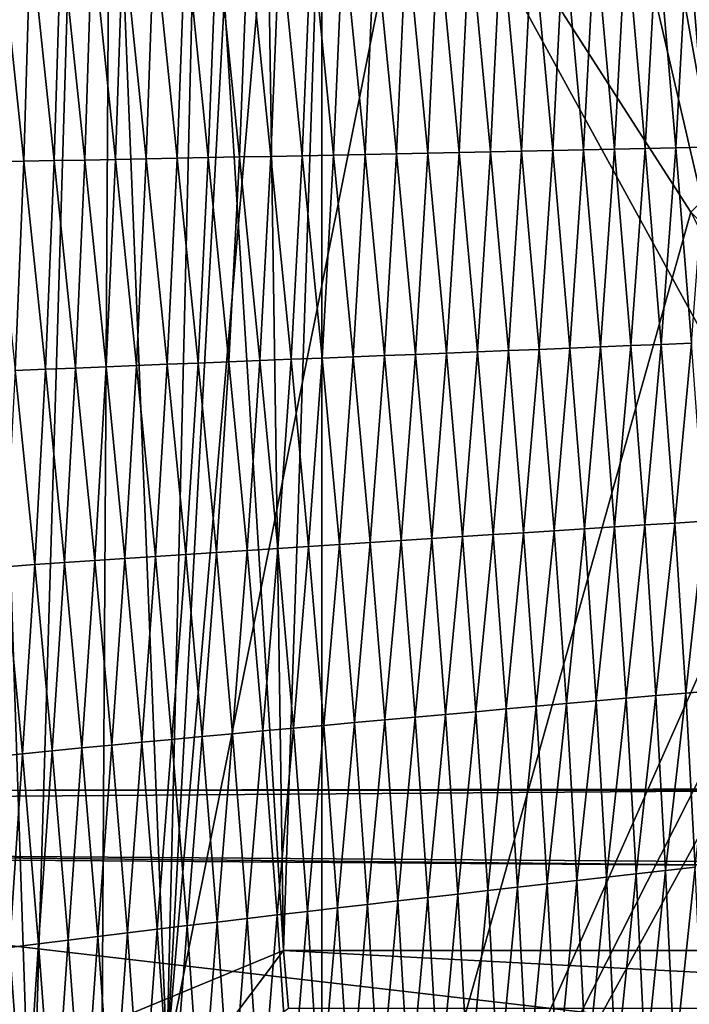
# Model space of a CAD drawing. Extents: x -54 to 446, y -6 to 1400.
# Tile 156 of 254: x -5 to -1, y 1346 to 1352. Entities that reach past the tile are written whole.
import ezdxf

# ---------------------------------------------------------------- set-up
doc = ezdxf.new("R2010")
doc.units = 0
doc.header["$LTSCALE"] = 52.148148
for name, color, linetype in [('1161', 7, 'CONTINUOUS'), ('1199', 7, 'CONTINUOUS'), ('1378', 7, 'CONTINUOUS'), ('1576', 7, 'CONTINUOUS'), ('47', 7, 'CONTINUOUS'), ('48', 7, 'CONTINUOUS'), ('49', 7, 'CONTINUOUS'), ('50', 7, 'CONTINUOUS'), ('51', 7, 'CONTINUOUS'), ('52', 7, 'CONTINUOUS'), ('892', 7, 'CONTINUOUS'), ('898', 7, 'CONTINUOUS'), ('947', 7, 'CONTINUOUS'), ('989', 7, 'CONTINUOUS'), ('999', 7, 'CONTINUOUS')]:
    doc.layers.add(name, color=color, linetype=linetype)

msp = doc.modelspace()

# ---------------------------------------------------------------- linework, layer by layer
at = {"layer": '1161', "color": 7, "linetype": 'CONTINUOUS'}
for points in [[(0, 1347.013, 13.9), (-9.8284, 1347.084, 9.8298), (0, 1345.9426, 13.9), (0, 1347.013, 13.9)], [(0, 1345.9426, 13.9), (-9.8284, 1347.084, 9.8298), (-9.8272, 1345.8716, 9.8304), (0, 1345.9426, 13.9)]]:
    msp.add_3dface(points, dxfattribs=at)
at = {"layer": '1199', "color": 7, "linetype": 'CONTINUOUS'}
for points in [[(-3.3836, 1346.5, -15.6381), (-0.0005, 1346.5, -16), (3.3517, 1346.1465, -15.4952), (-3.3836, 1346.5, -15.6381)], [(-3.3526, 1346.1464, -15.495), (-3.3836, 1346.5, -15.6381), (3.3517, 1346.1465, -15.4952), (-3.3526, 1346.1464, -15.495)]]:
    msp.add_3dface(points, dxfattribs=at)
at = {"layer": '1378', "color": 7, "linetype": 'CONTINUOUS'}
for points in [[(-4.0933, 1345.843, 13.9243), (-7.5549, 1345.8057, 11.7864), (-5.8127, 1388.7334, 17.4236), (-4.0933, 1345.843, 13.9243)], [(-3.1, 1387.5, 18.618), (-4.0933, 1345.843, 13.9243), (-5.8127, 1388.7334, 17.4236), (-3.1, 1387.5, 18.618)], [(-0.4004, 1364.2625, 16.6897), (-4.0933, 1345.843, 13.9243), (-0.5189, 1387.5, 19.1321), (-0.4004, 1364.2625, 16.6897)], [(-0.5189, 1387.5, 19.1321), (-4.0933, 1345.843, 13.9243), (-1.8312, 1387.5, 18.9461), (-0.5189, 1387.5, 19.1321)], [(-1.8312, 1387.5, 18.9461), (-4.0933, 1345.843, 13.9243), (-3.1, 1387.5, 18.618), (-1.8312, 1387.5, 18.9461)], [(-0.301, 1345.8575, 14.7553), (-4.0933, 1345.843, 13.9243), (-0.4004, 1364.2625, 16.6897), (-0.301, 1345.8575, 14.7553)]]:
    msp.add_3dface(points, dxfattribs=at)
at = {"layer": '1576', "color": 7, "linetype": 'CONTINUOUS'}
for points in [[(-1.6734, 1352.7057, 18.3188), (-1.8642, 1352.704, 18.2849), (-1.7421, 1351.3755, 18.1677), (-1.6734, 1352.7057, 18.3188)], [(-1.5535, 1351.3798, 18.1995), (-1.6734, 1352.7057, 18.3188), (-1.7421, 1351.3755, 18.1677), (-1.5535, 1351.3798, 18.1995)], [(-1.4834, 1352.7075, 18.3499), (-1.6734, 1352.7057, 18.3188), (-1.5535, 1351.3798, 18.1995), (-1.4834, 1352.7075, 18.3499)], [(-1.3657, 1351.384, 18.2287), (-1.4834, 1352.7075, 18.3499), (-1.5535, 1351.3798, 18.1995), (-1.3657, 1351.384, 18.2287)], [(-1.2943, 1352.7093, 18.3785), (-1.4834, 1352.7075, 18.3499), (-1.3657, 1351.384, 18.2287), (-1.2943, 1352.7093, 18.3785)], [(-1.1787, 1351.3883, 18.2555), (-1.2943, 1352.7093, 18.3785), (-1.3657, 1351.384, 18.2287), (-1.1787, 1351.3883, 18.2555)], [(-1.1061, 1352.7112, 18.4046), (-1.2943, 1352.7093, 18.3785), (-1.1787, 1351.3883, 18.2555), (-1.1061, 1352.7112, 18.4046)], [(-0.9924, 1351.3925, 18.2799), (-1.1061, 1352.7112, 18.4046), (-1.1787, 1351.3883, 18.2555), (-0.9924, 1351.3925, 18.2799)], [(-0.9188, 1352.713, 18.4284), (-1.1061, 1352.7112, 18.4046), (-0.9924, 1351.3925, 18.2799), (-0.9188, 1352.713, 18.4284)], [(-0.807, 1351.3967, 18.3021), (-0.9188, 1352.713, 18.4284), (-0.9924, 1351.3925, 18.2799), (-0.807, 1351.3967, 18.3021)], [(-0.7323, 1352.7149, 18.45), (-0.9188, 1352.713, 18.4284), (-0.807, 1351.3967, 18.3021), (-0.7323, 1352.7149, 18.45)], [(-4.9659, 1351.3105, 17.1819), (-5.1102, 1352.6883, 17.2512), (-5.1502, 1351.3065, 17.1012), (-4.9659, 1351.3105, 17.1819)], [(-4.9244, 1352.6891, 17.3323), (-5.1102, 1352.6883, 17.2512), (-4.9659, 1351.3105, 17.1819), (-4.9244, 1352.6891, 17.3323)], [(-4.7806, 1351.3144, 17.2606), (-4.9244, 1352.6891, 17.3323), (-4.9659, 1351.3105, 17.1819), (-4.7806, 1351.3144, 17.2606)], [(-4.7376, 1352.6899, 17.4113), (-4.9244, 1352.6891, 17.3323), (-4.7806, 1351.3144, 17.2606), (-4.7376, 1352.6899, 17.4113)], [(-4.5944, 1351.3182, 17.337), (-4.7376, 1352.6899, 17.4113), (-4.7806, 1351.3144, 17.2606), (-4.5944, 1351.3182, 17.337)], [(-4.5498, 1352.6906, 17.4882), (-4.7376, 1352.6899, 17.4113), (-4.5944, 1351.3182, 17.337), (-4.5498, 1352.6906, 17.4882)], [(-4.4073, 1351.322, 17.4112), (-4.5498, 1352.6906, 17.4882), (-4.5944, 1351.3182, 17.337), (-4.4073, 1351.322, 17.4112)], [(-4.3612, 1352.6912, 17.5628), (-4.5498, 1352.6906, 17.4882), (-4.4073, 1351.322, 17.4112), (-4.3612, 1352.6912, 17.5628)], [(-4.2194, 1351.3256, 17.4831), (-4.3612, 1352.6912, 17.5628), (-4.4073, 1351.322, 17.4112), (-4.2194, 1351.3256, 17.4831)], [(-4.1717, 1352.6919, 17.635), (-4.3612, 1352.6912, 17.5628), (-4.2194, 1351.3256, 17.4831), (-4.1717, 1352.6919, 17.635)], [(-4.0307, 1351.3293, 17.5524), (-4.1717, 1352.6919, 17.635), (-4.2194, 1351.3256, 17.4831), (-4.0307, 1351.3293, 17.5524)], [(-3.9813, 1352.6925, 17.7047), (-4.1717, 1352.6919, 17.635), (-4.0307, 1351.3293, 17.5524), (-3.9813, 1352.6925, 17.7047)], [(-3.8412, 1351.3329, 17.6191), (-3.9813, 1352.6925, 17.7047), (-4.0307, 1351.3293, 17.5524), (-3.8412, 1351.3329, 17.6191)], [(-3.7901, 1352.6932, 17.7717), (-3.9813, 1352.6925, 17.7047), (-3.8412, 1351.3329, 17.6191), (-3.7901, 1352.6932, 17.7717)], [(-3.6509, 1351.3366, 17.683), (-3.7901, 1352.6932, 17.7717), (-3.8412, 1351.3329, 17.6191), (-3.6509, 1351.3366, 17.683)], [(-3.5982, 1352.6939, 17.8358), (-3.7901, 1352.6932, 17.7717), (-3.6509, 1351.3366, 17.683), (-3.5982, 1352.6939, 17.8358)], [(-3.46, 1351.3403, 17.7442), (-3.5982, 1352.6939, 17.8358), (-3.6509, 1351.3366, 17.683), (-3.46, 1351.3403, 17.7442)], [(-3.4056, 1352.6947, 17.8971), (-3.5982, 1352.6939, 17.8358), (-3.46, 1351.3403, 17.7442), (-3.4056, 1352.6947, 17.8971)], [(-3.2688, 1351.344, 17.8028), (-3.4056, 1352.6947, 17.8971), (-3.46, 1351.3403, 17.7442), (-3.2688, 1351.344, 17.8028)], [(-3.2127, 1352.6956, 17.9557), (-3.4056, 1352.6947, 17.8971), (-3.2688, 1351.344, 17.8028), (-3.2127, 1352.6956, 17.9557)], [(-3.0774, 1351.3477, 17.8587), (-3.2127, 1352.6956, 17.9557), (-3.2688, 1351.344, 17.8028), (-3.0774, 1351.3477, 17.8587)], [(-3.0196, 1352.6965, 18.0117), (-3.2127, 1352.6956, 17.9557), (-3.0774, 1351.3477, 17.8587), (-3.0196, 1352.6965, 18.0117)], [(-2.8859, 1351.3515, 17.9121), (-3.0196, 1352.6965, 18.0117), (-3.0774, 1351.3477, 17.8587), (-2.8859, 1351.3515, 17.9121)], [(-2.8264, 1352.6975, 18.065), (-3.0196, 1352.6965, 18.0117), (-2.8859, 1351.3515, 17.9121), (-2.8264, 1352.6975, 18.065)], [(-2.6945, 1351.3553, 17.9627), (-2.8264, 1352.6975, 18.065), (-2.8859, 1351.3515, 17.9121), (-2.6945, 1351.3553, 17.9627)], [(-2.6334, 1352.6985, 18.1157), (-2.8264, 1352.6975, 18.065), (-2.6945, 1351.3553, 17.9627), (-2.6334, 1352.6985, 18.1157)], [(-2.5032, 1351.3591, 18.0104), (-2.6334, 1352.6985, 18.1157), (-2.6945, 1351.3553, 17.9627), (-2.5032, 1351.3591, 18.0104)], [(-2.4406, 1352.6996, 18.1632), (-2.6334, 1352.6985, 18.1157), (-2.5032, 1351.3591, 18.0104), (-2.4406, 1352.6996, 18.1632)], [(-2.3122, 1351.363, 18.0547), (-2.4406, 1352.6996, 18.1632), (-2.5032, 1351.3591, 18.0104), (-2.3122, 1351.363, 18.0547)], [(-2.248, 1352.7009, 18.2073), (-2.4406, 1352.6996, 18.1632), (-2.3122, 1351.363, 18.0547), (-2.248, 1352.7009, 18.2073)], [(-2.1216, 1351.3671, 18.0957), (-2.248, 1352.7009, 18.2073), (-2.3122, 1351.363, 18.0547), (-2.1216, 1351.3671, 18.0957)], [(-2.0558, 1352.7024, 18.2478), (-2.248, 1352.7009, 18.2073), (-2.1216, 1351.3671, 18.0957), (-2.0558, 1352.7024, 18.2478)], [(-1.9315, 1351.3713, 18.1332), (-2.0558, 1352.7024, 18.2478), (-2.1216, 1351.3671, 18.0957), (-1.9315, 1351.3713, 18.1332)], [(-1.8642, 1352.704, 18.2849), (-2.0558, 1352.7024, 18.2478), (-1.9315, 1351.3713, 18.1332), (-1.8642, 1352.704, 18.2849)], [(-1.7421, 1351.3755, 18.1677), (-1.8642, 1352.704, 18.2849), (-1.9315, 1351.3713, 18.1332), (-1.7421, 1351.3755, 18.1677)], [(-1.1787, 1351.3883, 18.2555), (-1.3657, 1351.384, 18.2287), (-1.265, 1350.1868, 18.1182), (-1.1787, 1351.3883, 18.2555)], [(-1.08, 1350.1944, 18.1434), (-1.1787, 1351.3883, 18.2555), (-1.265, 1350.1868, 18.1182), (-1.08, 1350.1944, 18.1434)], [(-0.9924, 1351.3925, 18.2799), (-1.1787, 1351.3883, 18.2555), (-1.08, 1350.1944, 18.1434), (-0.9924, 1351.3925, 18.2799)], [(-0.8956, 1350.2019, 18.1663), (-0.9924, 1351.3925, 18.2799), (-1.08, 1350.1944, 18.1434), (-0.8956, 1350.2019, 18.1663)], [(-0.807, 1351.3967, 18.3021), (-0.9924, 1351.3925, 18.2799), (-0.8956, 1350.2019, 18.1663), (-0.807, 1351.3967, 18.3021)], [(-4.2194, 1351.3256, 17.4831), (-4.4073, 1351.322, 17.4112), (-4.2785, 1350.0654, 17.3414), (-4.2194, 1351.3256, 17.4831)], [(-4.0916, 1350.073, 17.4104), (-4.2194, 1351.3256, 17.4831), (-4.2785, 1350.0654, 17.3414), (-4.0916, 1350.073, 17.4104)], [(-4.0307, 1351.3293, 17.5524), (-4.2194, 1351.3256, 17.4831), (-4.0916, 1350.073, 17.4104), (-4.0307, 1351.3293, 17.5524)], [(-3.9039, 1350.0806, 17.4769), (-4.0307, 1351.3293, 17.5524), (-4.0916, 1350.073, 17.4104), (-3.9039, 1350.0806, 17.4769)], [(-3.8412, 1351.3329, 17.6191), (-4.0307, 1351.3293, 17.5524), (-3.9039, 1350.0806, 17.4769), (-3.8412, 1351.3329, 17.6191)], [(-3.7154, 1350.0882, 17.5408), (-3.8412, 1351.3329, 17.6191), (-3.9039, 1350.0806, 17.4769), (-3.7154, 1350.0882, 17.5408)], [(-3.6509, 1351.3366, 17.683), (-3.8412, 1351.3329, 17.6191), (-3.7154, 1350.0882, 17.5408), (-3.6509, 1351.3366, 17.683)], [(-3.5264, 1350.0958, 17.6019), (-3.6509, 1351.3366, 17.683), (-3.7154, 1350.0882, 17.5408), (-3.5264, 1350.0958, 17.6019)], [(-3.46, 1351.3403, 17.7442), (-3.6509, 1351.3366, 17.683), (-3.5264, 1350.0958, 17.6019), (-3.46, 1351.3403, 17.7442)], [(-3.337, 1350.1033, 17.6605), (-3.46, 1351.3403, 17.7442), (-3.5264, 1350.0958, 17.6019), (-3.337, 1350.1033, 17.6605)], [(-3.2688, 1351.344, 17.8028), (-3.46, 1351.3403, 17.7442), (-3.337, 1350.1033, 17.6605), (-3.2688, 1351.344, 17.8028)], [(-3.1474, 1350.1108, 17.7165), (-3.2688, 1351.344, 17.8028), (-3.337, 1350.1033, 17.6605), (-3.1474, 1350.1108, 17.7165)], [(-3.0774, 1351.3477, 17.8587), (-3.2688, 1351.344, 17.8028), (-3.1474, 1350.1108, 17.7165), (-3.0774, 1351.3477, 17.8587)], [(-2.9577, 1350.1183, 17.7699), (-3.0774, 1351.3477, 17.8587), (-3.1474, 1350.1108, 17.7165), (-2.9577, 1350.1183, 17.7699)], [(-2.8859, 1351.3515, 17.9121), (-3.0774, 1351.3477, 17.8587), (-2.9577, 1350.1183, 17.7699), (-2.8859, 1351.3515, 17.9121)], [(-2.7681, 1350.1258, 17.8208), (-2.8859, 1351.3515, 17.9121), (-2.9577, 1350.1183, 17.7699), (-2.7681, 1350.1258, 17.8208)], [(-2.6945, 1351.3553, 17.9627), (-2.8859, 1351.3515, 17.9121), (-2.7681, 1350.1258, 17.8208), (-2.6945, 1351.3553, 17.9627)], [(-2.5786, 1350.1333, 17.8686), (-2.6945, 1351.3553, 17.9627), (-2.7681, 1350.1258, 17.8208), (-2.5786, 1350.1333, 17.8686)], [(-2.5032, 1351.3591, 18.0104), (-2.6945, 1351.3553, 17.9627), (-2.5786, 1350.1333, 17.8686), (-2.5032, 1351.3591, 18.0104)], [(-2.3893, 1350.1408, 17.9134), (-2.5032, 1351.3591, 18.0104), (-2.5786, 1350.1333, 17.8686), (-2.3893, 1350.1408, 17.9134)], [(-2.3122, 1351.363, 18.0547), (-2.5032, 1351.3591, 18.0104), (-2.3893, 1350.1408, 17.9134), (-2.3122, 1351.363, 18.0547)], [(-2.2003, 1350.1484, 17.9548), (-2.3122, 1351.363, 18.0547), (-2.3893, 1350.1408, 17.9134), (-2.2003, 1350.1484, 17.9548)], [(-2.1216, 1351.3671, 18.0957), (-2.3122, 1351.363, 18.0547), (-2.2003, 1350.1484, 17.9548), (-2.1216, 1351.3671, 18.0957)], [(-2.0119, 1350.1561, 17.993), (-2.1216, 1351.3671, 18.0957), (-2.2003, 1350.1484, 17.9548), (-2.0119, 1350.1561, 17.993)], [(-1.9315, 1351.3713, 18.1332), (-2.1216, 1351.3671, 18.0957), (-2.0119, 1350.1561, 17.993), (-1.9315, 1351.3713, 18.1332)], [(-1.8241, 1350.1638, 18.0282), (-1.9315, 1351.3713, 18.1332), (-2.0119, 1350.1561, 17.993), (-1.8241, 1350.1638, 18.0282)], [(-1.7421, 1351.3755, 18.1677), (-1.9315, 1351.3713, 18.1332), (-1.8241, 1350.1638, 18.0282), (-1.7421, 1351.3755, 18.1677)], [(-1.637, 1350.1715, 18.0607), (-1.7421, 1351.3755, 18.1677), (-1.8241, 1350.1638, 18.0282), (-1.637, 1350.1715, 18.0607)], [(-1.5535, 1351.3798, 18.1995), (-1.7421, 1351.3755, 18.1677), (-1.637, 1350.1715, 18.0607), (-1.5535, 1351.3798, 18.1995)], [(-1.4506, 1350.1792, 18.0906), (-1.5535, 1351.3798, 18.1995), (-1.637, 1350.1715, 18.0607), (-1.4506, 1350.1792, 18.0906)], [(-1.3657, 1351.384, 18.2287), (-1.5535, 1351.3798, 18.1995), (-1.4506, 1350.1792, 18.0906), (-1.3657, 1351.384, 18.2287)], [(-1.265, 1350.1868, 18.1182), (-1.3657, 1351.384, 18.2287), (-1.4506, 1350.1792, 18.0906), (-1.265, 1350.1868, 18.1182)], [(-4.9659, 1351.3105, 17.1819), (-5.1502, 1351.3065, 17.1012), (-5.0181, 1350.0341, 17.0414), (-4.9659, 1351.3105, 17.1819)], [(-4.8345, 1350.0421, 17.1198), (-4.9659, 1351.3105, 17.1819), (-5.0181, 1350.0341, 17.0414), (-4.8345, 1350.0421, 17.1198)], [(-4.7806, 1351.3144, 17.2606), (-4.9659, 1351.3105, 17.1819), (-4.8345, 1350.0421, 17.1198), (-4.7806, 1351.3144, 17.2606)], [(-4.65, 1350.05, 17.1959), (-4.7806, 1351.3144, 17.2606), (-4.8345, 1350.0421, 17.1198), (-4.65, 1350.05, 17.1959)], [(-4.5944, 1351.3182, 17.337), (-4.7806, 1351.3144, 17.2606), (-4.65, 1350.05, 17.1959), (-4.5944, 1351.3182, 17.337)], [(-4.4647, 1350.0577, 17.2698), (-4.5944, 1351.3182, 17.337), (-4.65, 1350.05, 17.1959), (-4.4647, 1350.0577, 17.2698)], [(-4.4073, 1351.322, 17.4112), (-4.5944, 1351.3182, 17.337), (-4.4647, 1350.0577, 17.2698), (-4.4073, 1351.322, 17.4112)], [(-4.2785, 1350.0654, 17.3414), (-4.4073, 1351.322, 17.4112), (-4.4647, 1350.0577, 17.2698), (-4.2785, 1350.0654, 17.3414)], [(-1.265, 1350.1868, 18.1182), (-1.4506, 1350.1792, 18.0906), (-1.365, 1349.0817, 17.9903), (-1.265, 1350.1868, 18.1182)], [(-1.1814, 1349.0933, 18.0164), (-1.265, 1350.1868, 18.1182), (-1.365, 1349.0817, 17.9903), (-1.1814, 1349.0933, 18.0164)], [(-1.08, 1350.1944, 18.1434), (-1.265, 1350.1868, 18.1182), (-1.1814, 1349.0933, 18.0164), (-1.08, 1350.1944, 18.1434)], [(-0.9984, 1349.1049, 18.0402), (-1.08, 1350.1944, 18.1434), (-1.1814, 1349.0933, 18.0164), (-0.9984, 1349.1049, 18.0402)], [(-0.8956, 1350.2019, 18.1663), (-1.08, 1350.1944, 18.1434), (-0.9984, 1349.1049, 18.0402), (-0.8956, 1350.2019, 18.1663)], [(-0.8159, 1349.1164, 18.0616), (-0.8956, 1350.2019, 18.1663), (-0.9984, 1349.1049, 18.0402), (-0.8159, 1349.1164, 18.0616)], [(-2.7681, 1350.1258, 17.8208), (-2.9577, 1350.1183, 17.7699), (-2.8542, 1348.9865, 17.6875), (-2.7681, 1350.1258, 17.8208)], [(-2.6666, 1348.9984, 17.7357), (-2.7681, 1350.1258, 17.8208), (-2.8542, 1348.9865, 17.6875), (-2.6666, 1348.9984, 17.7357)], [(-2.5786, 1350.1333, 17.8686), (-2.7681, 1350.1258, 17.8208), (-2.6666, 1348.9984, 17.7357), (-2.5786, 1350.1333, 17.8686)], [(-2.4792, 1349.0103, 17.7808), (-2.5786, 1350.1333, 17.8686), (-2.6666, 1348.9984, 17.7357), (-2.4792, 1349.0103, 17.7808)], [(-2.3893, 1350.1408, 17.9134), (-2.5786, 1350.1333, 17.8686), (-2.4792, 1349.0103, 17.7808), (-2.3893, 1350.1408, 17.9134)], [(-2.2921, 1349.0223, 17.8228), (-2.3893, 1350.1408, 17.9134), (-2.4792, 1349.0103, 17.7808), (-2.2921, 1349.0223, 17.8228)], [(-2.2003, 1350.1484, 17.9548), (-2.3893, 1350.1408, 17.9134), (-2.2921, 1349.0223, 17.8228), (-2.2003, 1350.1484, 17.9548)], [(-2.1055, 1349.0343, 17.8617), (-2.2003, 1350.1484, 17.9548), (-2.2921, 1349.0223, 17.8228), (-2.1055, 1349.0343, 17.8617)], [(-2.0119, 1350.1561, 17.993), (-2.2003, 1350.1484, 17.9548), (-2.1055, 1349.0343, 17.8617), (-2.0119, 1350.1561, 17.993)], [(-1.9194, 1349.0462, 17.8977), (-2.0119, 1350.1561, 17.993), (-2.1055, 1349.0343, 17.8617), (-1.9194, 1349.0462, 17.8977)], [(-1.8241, 1350.1638, 18.0282), (-2.0119, 1350.1561, 17.993), (-1.9194, 1349.0462, 17.8977), (-1.8241, 1350.1638, 18.0282)], [(-1.734, 1349.0581, 17.9311), (-1.8241, 1350.1638, 18.0282), (-1.9194, 1349.0462, 17.8977), (-1.734, 1349.0581, 17.9311)], [(-1.637, 1350.1715, 18.0607), (-1.8241, 1350.1638, 18.0282), (-1.734, 1349.0581, 17.9311), (-1.637, 1350.1715, 18.0607)], [(-1.5492, 1349.0699, 17.9619), (-1.637, 1350.1715, 18.0607), (-1.734, 1349.0581, 17.9311), (-1.5492, 1349.0699, 17.9619)], [(-1.4506, 1350.1792, 18.0906), (-1.637, 1350.1715, 18.0607), (-1.5492, 1349.0699, 17.9619), (-1.4506, 1350.1792, 18.0906)], [(-1.365, 1349.0817, 17.9903), (-1.4506, 1350.1792, 18.0906), (-1.5492, 1349.0699, 17.9619), (-1.365, 1349.0817, 17.9903)], [(-4.2785, 1350.0654, 17.3414), (-4.4647, 1350.0577, 17.2698), (-4.3491, 1348.8893, 17.2078), (-4.2785, 1350.0654, 17.3414)], [(-4.1641, 1348.9017, 17.2766), (-4.2785, 1350.0654, 17.3414), (-4.3491, 1348.8893, 17.2078), (-4.1641, 1348.9017, 17.2766)], [(-4.0916, 1350.073, 17.4104), (-4.2785, 1350.0654, 17.3414), (-4.1641, 1348.9017, 17.2766), (-4.0916, 1350.073, 17.4104)], [(-3.9783, 1348.914, 17.343), (-4.0916, 1350.073, 17.4104), (-4.1641, 1348.9017, 17.2766), (-3.9783, 1348.914, 17.343)], [(-3.9039, 1350.0806, 17.4769), (-4.0916, 1350.073, 17.4104), (-3.9783, 1348.914, 17.343), (-3.9039, 1350.0806, 17.4769)], [(-3.7918, 1348.9262, 17.4068), (-3.9039, 1350.0806, 17.4769), (-3.9783, 1348.914, 17.343), (-3.7918, 1348.9262, 17.4068)], [(-3.7154, 1350.0882, 17.5408), (-3.9039, 1350.0806, 17.4769), (-3.7918, 1348.9262, 17.4068), (-3.7154, 1350.0882, 17.5408)], [(-3.6048, 1348.9384, 17.468), (-3.7154, 1350.0882, 17.5408), (-3.7918, 1348.9262, 17.4068), (-3.6048, 1348.9384, 17.468)], [(-3.5264, 1350.0958, 17.6019), (-3.7154, 1350.0882, 17.5408), (-3.6048, 1348.9384, 17.468), (-3.5264, 1350.0958, 17.6019)], [(-3.4174, 1348.9505, 17.5266), (-3.5264, 1350.0958, 17.6019), (-3.6048, 1348.9384, 17.468), (-3.4174, 1348.9505, 17.5266)], [(-3.337, 1350.1033, 17.6605), (-3.5264, 1350.0958, 17.6019), (-3.4174, 1348.9505, 17.5266), (-3.337, 1350.1033, 17.6605)], [(-3.2297, 1348.9625, 17.5828), (-3.337, 1350.1033, 17.6605), (-3.4174, 1348.9505, 17.5266), (-3.2297, 1348.9625, 17.5828)], [(-3.1474, 1350.1108, 17.7165), (-3.337, 1350.1033, 17.6605), (-3.2297, 1348.9625, 17.5828), (-3.1474, 1350.1108, 17.7165)], [(-3.042, 1348.9745, 17.6364), (-3.1474, 1350.1108, 17.7165), (-3.2297, 1348.9625, 17.5828), (-3.042, 1348.9745, 17.6364)], [(-2.9577, 1350.1183, 17.7699), (-3.1474, 1350.1108, 17.7165), (-3.042, 1348.9745, 17.6364), (-2.9577, 1350.1183, 17.7699)], [(-2.8542, 1348.9865, 17.6875), (-2.9577, 1350.1183, 17.7699), (-3.042, 1348.9745, 17.6364), (-2.8542, 1348.9865, 17.6875)], [(-4.8995, 1348.8516, 16.9869), (-5.0181, 1350.0341, 17.0414), (-5.0813, 1348.8388, 16.9089), (-4.8995, 1348.8516, 16.9869)], [(-4.8345, 1350.0421, 17.1198), (-5.0181, 1350.0341, 17.0414), (-4.8995, 1348.8516, 16.9869), (-4.8345, 1350.0421, 17.1198)], [(-4.7169, 1348.8643, 17.0628), (-4.8345, 1350.0421, 17.1198), (-4.8995, 1348.8516, 16.9869), (-4.7169, 1348.8643, 17.0628)], [(-4.65, 1350.05, 17.1959), (-4.8345, 1350.0421, 17.1198), (-4.7169, 1348.8643, 17.0628), (-4.65, 1350.05, 17.1959)], [(-4.5334, 1348.8769, 17.1364), (-4.65, 1350.05, 17.1959), (-4.7169, 1348.8643, 17.0628), (-4.5334, 1348.8769, 17.1364)], [(-4.4647, 1350.0577, 17.2698), (-4.65, 1350.05, 17.1959), (-4.5334, 1348.8769, 17.1364), (-4.4647, 1350.0577, 17.2698)], [(-4.3491, 1348.8893, 17.2078), (-4.4647, 1350.0577, 17.2698), (-4.5334, 1348.8769, 17.1364), (-4.3491, 1348.8893, 17.2078)], [(-0.9984, 1349.1049, 18.0402), (-1.1814, 1349.0933, 18.0164), (-1.1125, 1348.0527, 17.9184), (-0.9984, 1349.1049, 18.0402)], [(-0.9314, 1348.0685, 17.9408), (-0.9984, 1349.1049, 18.0402), (-1.1125, 1348.0527, 17.9184), (-0.9314, 1348.0685, 17.9408)], [(-0.8159, 1349.1164, 18.0616), (-0.9984, 1349.1049, 18.0402), (-0.9314, 1348.0685, 17.9408), (-0.8159, 1349.1164, 18.0616)], [(-0.7508, 1348.0842, 17.9609), (-0.8159, 1349.1164, 18.0616), (-0.9314, 1348.0685, 17.9408), (-0.7508, 1348.0842, 17.9609)], [(-1.9194, 1349.0462, 17.8977), (-2.1055, 1349.0343, 17.8617), (-2.0257, 1347.9716, 17.7714), (-1.9194, 1349.0462, 17.8977)], [(-1.842, 1347.988, 17.8056), (-1.9194, 1349.0462, 17.8977), (-2.0257, 1347.9716, 17.7714), (-1.842, 1347.988, 17.8056)], [(-1.734, 1349.0581, 17.9311), (-1.9194, 1349.0462, 17.8977), (-1.842, 1347.988, 17.8056), (-1.734, 1349.0581, 17.9311)], [(-1.6589, 1348.0044, 17.8373), (-1.734, 1349.0581, 17.9311), (-1.842, 1347.988, 17.8056), (-1.6589, 1348.0044, 17.8373)], [(-1.5492, 1349.0699, 17.9619), (-1.734, 1349.0581, 17.9311), (-1.6589, 1348.0044, 17.8373), (-1.5492, 1349.0699, 17.9619)], [(-1.4762, 1348.0206, 17.8667), (-1.5492, 1349.0699, 17.9619), (-1.6589, 1348.0044, 17.8373), (-1.4762, 1348.0206, 17.8667)], [(-1.365, 1349.0817, 17.9903), (-1.5492, 1349.0699, 17.9619), (-1.4762, 1348.0206, 17.8667), (-1.365, 1349.0817, 17.9903)], [(-1.2941, 1348.0367, 17.8937), (-1.365, 1349.0817, 17.9903), (-1.4762, 1348.0206, 17.8667), (-1.2941, 1348.0367, 17.8937)], [(-1.1814, 1349.0933, 18.0164), (-1.365, 1349.0817, 17.9903), (-1.2941, 1348.0367, 17.8937), (-1.1814, 1349.0933, 18.0164)], [(-1.1125, 1348.0527, 17.9184), (-1.1814, 1349.0933, 18.0164), (-1.2941, 1348.0367, 17.8937), (-1.1125, 1348.0527, 17.9184)], [(-2.8542, 1348.9865, 17.6875), (-3.042, 1348.9745, 17.6364), (-2.9509, 1347.8885, 17.5582), (-2.8542, 1348.9865, 17.6875)], [(-2.7652, 1347.9052, 17.6067), (-2.8542, 1348.9865, 17.6875), (-2.9509, 1347.8885, 17.5582), (-2.7652, 1347.9052, 17.6067)], [(-2.6666, 1348.9984, 17.7357), (-2.8542, 1348.9865, 17.6875), (-2.7652, 1347.9052, 17.6067), (-2.6666, 1348.9984, 17.7357)], [(-2.5798, 1347.9218, 17.6523), (-2.6666, 1348.9984, 17.7357), (-2.7652, 1347.9052, 17.6067), (-2.5798, 1347.9218, 17.6523)], [(-2.4792, 1349.0103, 17.7808), (-2.6666, 1348.9984, 17.7357), (-2.5798, 1347.9218, 17.6523), (-2.4792, 1349.0103, 17.7808)], [(-2.3946, 1347.9385, 17.695), (-2.4792, 1349.0103, 17.7808), (-2.5798, 1347.9218, 17.6523), (-2.3946, 1347.9385, 17.695)], [(-2.2921, 1349.0223, 17.8228), (-2.4792, 1349.0103, 17.7808), (-2.3946, 1347.9385, 17.695), (-2.2921, 1349.0223, 17.8228)], [(-2.2099, 1347.9551, 17.7346), (-2.2921, 1349.0223, 17.8228), (-2.3946, 1347.9385, 17.695), (-2.2099, 1347.9551, 17.7346)], [(-2.1055, 1349.0343, 17.8617), (-2.2921, 1349.0223, 17.8228), (-2.2099, 1347.9551, 17.7346), (-2.1055, 1349.0343, 17.8617)], [(-2.0257, 1347.9716, 17.7714), (-2.1055, 1349.0343, 17.8617), (-2.2099, 1347.9551, 17.7346), (-2.0257, 1347.9716, 17.7714)], [(-3.7918, 1348.9262, 17.4068), (-3.9783, 1348.914, 17.343), (-3.8782, 1347.8037, 17.2767), (-3.7918, 1348.9262, 17.4068)], [(-3.6932, 1347.8208, 17.338), (-3.7918, 1348.9262, 17.4068), (-3.8782, 1347.8037, 17.2767), (-3.6932, 1347.8208, 17.338)], [(-3.6048, 1348.9384, 17.468), (-3.7918, 1348.9262, 17.4068), (-3.6932, 1347.8208, 17.338), (-3.6048, 1348.9384, 17.468)], [(-3.5079, 1347.8379, 17.3967), (-3.6048, 1348.9384, 17.468), (-3.6932, 1347.8208, 17.338), (-3.5079, 1347.8379, 17.3967)], [(-3.4174, 1348.9505, 17.5266), (-3.6048, 1348.9384, 17.468), (-3.5079, 1347.8379, 17.3967), (-3.4174, 1348.9505, 17.5266)], [(-3.3223, 1347.8548, 17.453), (-3.4174, 1348.9505, 17.5266), (-3.5079, 1347.8379, 17.3967), (-3.3223, 1347.8548, 17.453)], [(-3.2297, 1348.9625, 17.5828), (-3.4174, 1348.9505, 17.5266), (-3.3223, 1347.8548, 17.453), (-3.2297, 1348.9625, 17.5828)], [(-3.1366, 1347.8717, 17.5069), (-3.2297, 1348.9625, 17.5828), (-3.3223, 1347.8548, 17.453), (-3.1366, 1347.8717, 17.5069)], [(-3.042, 1348.9745, 17.6364), (-3.2297, 1348.9625, 17.5828), (-3.1366, 1347.8717, 17.5069), (-3.042, 1348.9745, 17.6364)], [(-2.9509, 1347.8885, 17.5582), (-3.042, 1348.9745, 17.6364), (-3.1366, 1347.8717, 17.5069), (-2.9509, 1347.8885, 17.5582)], [(-4.7169, 1348.8643, 17.0628), (-4.8995, 1348.8516, 16.9869), (-4.7931, 1347.7163, 16.9336), (-4.7169, 1348.8643, 17.0628)], [(-4.6116, 1347.7341, 17.007), (-4.7169, 1348.8643, 17.0628), (-4.7931, 1347.7163, 16.9336), (-4.6116, 1347.7341, 17.007)], [(-4.5334, 1348.8769, 17.1364), (-4.7169, 1348.8643, 17.0628), (-4.6116, 1347.7341, 17.007), (-4.5334, 1348.8769, 17.1364)], [(-4.4293, 1347.7516, 17.078), (-4.5334, 1348.8769, 17.1364), (-4.6116, 1347.7341, 17.007), (-4.4293, 1347.7516, 17.078)], [(-4.3491, 1348.8893, 17.2078), (-4.5334, 1348.8769, 17.1364), (-4.4293, 1347.7516, 17.078), (-4.3491, 1348.8893, 17.2078)], [(-4.2463, 1347.7691, 17.1468), (-4.3491, 1348.8893, 17.2078), (-4.4293, 1347.7516, 17.078), (-4.2463, 1347.7691, 17.1468)], [(-4.1641, 1348.9017, 17.2766), (-4.3491, 1348.8893, 17.2078), (-4.2463, 1347.7691, 17.1468), (-4.1641, 1348.9017, 17.2766)], [(-4.0626, 1347.7864, 17.213), (-4.1641, 1348.9017, 17.2766), (-4.2463, 1347.7691, 17.1468), (-4.0626, 1347.7864, 17.213)], [(-3.9783, 1348.914, 17.343), (-4.1641, 1348.9017, 17.2766), (-4.0626, 1347.7864, 17.213), (-3.9783, 1348.914, 17.343)], [(-3.8782, 1347.8037, 17.2767), (-3.9783, 1348.914, 17.343), (-4.0626, 1347.7864, 17.213), (-3.8782, 1347.8037, 17.2767)], [(-4.9739, 1347.6985, 16.8579), (-5.0813, 1348.8388, 16.9089), (-5.1538, 1347.6804, 16.7801), (-4.9739, 1347.6985, 16.8579)], [(-4.8995, 1348.8516, 16.9869), (-5.0813, 1348.8388, 16.9089), (-4.9739, 1347.6985, 16.8579), (-4.8995, 1348.8516, 16.9869)], [(-4.7931, 1347.7163, 16.9336), (-4.8995, 1348.8516, 16.9869), (-4.9739, 1347.6985, 16.8579), (-4.7931, 1347.7163, 16.9336)], [(-0.7508, 1348.0842, 17.9609), (-0.9314, 1348.0685, 17.9408), (-0.874, 1347.0062, 17.8375), (-0.7508, 1348.0842, 17.9609)], [(-1.2941, 1348.0367, 17.8937), (-1.4762, 1348.0206, 17.8667), (-1.4134, 1346.9463, 17.7676), (-1.2941, 1348.0367, 17.8937)], [(-1.2332, 1346.9665, 17.7932), (-1.2941, 1348.0367, 17.8937), (-1.4134, 1346.9463, 17.7676), (-1.2332, 1346.9665, 17.7932)], [(-1.1125, 1348.0527, 17.9184), (-1.2941, 1348.0367, 17.8937), (-1.2332, 1346.9665, 17.7932), (-1.1125, 1348.0527, 17.9184)], [(-1.0535, 1346.9864, 17.8165), (-1.1125, 1348.0527, 17.9184), (-1.2332, 1346.9665, 17.7932), (-1.0535, 1346.9864, 17.8165)], [(-0.9314, 1348.0685, 17.9408), (-1.1125, 1348.0527, 17.9184), (-1.0535, 1346.9864, 17.8165), (-0.9314, 1348.0685, 17.9408)], [(-0.874, 1347.0062, 17.8375), (-0.9314, 1348.0685, 17.9408), (-1.0535, 1346.9864, 17.8165), (-0.874, 1347.0062, 17.8375)], [(-2.0257, 1347.9716, 17.7714), (-2.2099, 1347.9551, 17.7346), (-2.1383, 1346.8643, 17.6419), (-2.0257, 1347.9716, 17.7714)], [(-1.9564, 1346.885, 17.6769), (-2.0257, 1347.9716, 17.7714), (-2.1383, 1346.8643, 17.6419), (-1.9564, 1346.885, 17.6769)], [(-1.842, 1347.988, 17.8056), (-2.0257, 1347.9716, 17.7714), (-1.9564, 1346.885, 17.6769), (-1.842, 1347.988, 17.8056)], [(-1.775, 1346.9056, 17.7095), (-1.842, 1347.988, 17.8056), (-1.9564, 1346.885, 17.6769), (-1.775, 1346.9056, 17.7095)], [(-1.6589, 1348.0044, 17.8373), (-1.842, 1347.988, 17.8056), (-1.775, 1346.9056, 17.7095), (-1.6589, 1348.0044, 17.8373)], [(-1.594, 1346.926, 17.7397), (-1.6589, 1348.0044, 17.8373), (-1.775, 1346.9056, 17.7095), (-1.594, 1346.926, 17.7397)], [(-1.4762, 1348.0206, 17.8667), (-1.6589, 1348.0044, 17.8373), (-1.594, 1346.926, 17.7397), (-1.4762, 1348.0206, 17.8667)], [(-1.4134, 1346.9463, 17.7676), (-1.4762, 1348.0206, 17.8667), (-1.594, 1346.926, 17.7397), (-1.4134, 1346.9463, 17.7676)], [(-2.7652, 1347.9052, 17.6067), (-2.9509, 1347.8885, 17.5582), (-2.8701, 1346.7803, 17.4748), (-2.7652, 1347.9052, 17.6067)], [(-2.6867, 1346.8014, 17.5208), (-2.7652, 1347.9052, 17.6067), (-2.8701, 1346.7803, 17.4748), (-2.6867, 1346.8014, 17.5208)], [(-2.5798, 1347.9218, 17.6523), (-2.7652, 1347.9052, 17.6067), (-2.6867, 1346.8014, 17.5208), (-2.5798, 1347.9218, 17.6523)], [(-2.5035, 1346.8224, 17.564), (-2.5798, 1347.9218, 17.6523), (-2.6867, 1346.8014, 17.5208), (-2.5035, 1346.8224, 17.564)], [(-2.3946, 1347.9385, 17.695), (-2.5798, 1347.9218, 17.6523), (-2.5035, 1346.8224, 17.564), (-2.3946, 1347.9385, 17.695)], [(-2.3207, 1346.8434, 17.6043), (-2.3946, 1347.9385, 17.695), (-2.5035, 1346.8224, 17.564), (-2.3207, 1346.8434, 17.6043)], [(-2.2099, 1347.9551, 17.7346), (-2.3946, 1347.9385, 17.695), (-2.3207, 1346.8434, 17.6043), (-2.2099, 1347.9551, 17.7346)], [(-2.1383, 1346.8643, 17.6419), (-2.2099, 1347.9551, 17.7346), (-2.3207, 1346.8434, 17.6043), (-2.1383, 1346.8643, 17.6419)], [(-3.3223, 1347.8548, 17.453), (-3.5079, 1347.8379, 17.3967), (-3.4211, 1346.7162, 17.3205), (-3.3223, 1347.8548, 17.453)], [(-3.2374, 1346.7377, 17.3745), (-3.3223, 1347.8548, 17.453), (-3.4211, 1346.7162, 17.3205), (-3.2374, 1346.7377, 17.3745)], [(-3.1366, 1347.8717, 17.5069), (-3.3223, 1347.8548, 17.453), (-3.2374, 1346.7377, 17.3745), (-3.1366, 1347.8717, 17.5069)], [(-3.0538, 1346.759, 17.426), (-3.1366, 1347.8717, 17.5069), (-3.2374, 1346.7377, 17.3745), (-3.0538, 1346.759, 17.426)], [(-2.9509, 1347.8885, 17.5582), (-3.1366, 1347.8717, 17.5069), (-3.0538, 1346.759, 17.426), (-2.9509, 1347.8885, 17.5582)], [(-2.8701, 1346.7803, 17.4748), (-2.9509, 1347.8885, 17.5582), (-3.0538, 1346.759, 17.426), (-2.8701, 1346.7803, 17.4748)], [(-4.0626, 1347.7864, 17.213), (-4.2463, 1347.7691, 17.1468), (-4.153, 1346.629, 17.0805), (-4.0626, 1347.7864, 17.213)], [(-3.9707, 1346.651, 17.1441), (-4.0626, 1347.7864, 17.213), (-4.153, 1346.629, 17.0805), (-3.9707, 1346.651, 17.1441)], [(-3.8782, 1347.8037, 17.2767), (-4.0626, 1347.7864, 17.213), (-3.9707, 1346.651, 17.1441), (-3.8782, 1347.8037, 17.2767)], [(-3.7878, 1346.6729, 17.2053), (-3.8782, 1347.8037, 17.2767), (-3.9707, 1346.651, 17.1441), (-3.7878, 1346.6729, 17.2053)], [(-3.6932, 1347.8208, 17.338), (-3.8782, 1347.8037, 17.2767), (-3.7878, 1346.6729, 17.2053), (-3.6932, 1347.8208, 17.338)], [(-3.6046, 1346.6946, 17.2641), (-3.6932, 1347.8208, 17.338), (-3.7878, 1346.6729, 17.2053), (-3.6046, 1346.6946, 17.2641)], [(-3.5079, 1347.8379, 17.3967), (-3.6932, 1347.8208, 17.338), (-3.6046, 1346.6946, 17.2641), (-3.5079, 1347.8379, 17.3967)], [(-3.4211, 1346.7162, 17.3205), (-3.5079, 1347.8379, 17.3967), (-3.6046, 1346.6946, 17.2641), (-3.4211, 1346.7162, 17.3205)], [(-4.6116, 1347.7341, 17.007), (-4.7931, 1347.7163, 16.9336), (-4.6958, 1346.5622, 16.8751), (-4.6116, 1347.7341, 17.007)], [(-4.5156, 1346.5846, 16.9459), (-4.6116, 1347.7341, 17.007), (-4.6958, 1346.5622, 16.8751), (-4.5156, 1346.5846, 16.9459)], [(-4.4293, 1347.7516, 17.078), (-4.6116, 1347.7341, 17.007), (-4.5156, 1346.5846, 16.9459), (-4.4293, 1347.7516, 17.078)], [(-4.3346, 1346.6069, 17.0144), (-4.4293, 1347.7516, 17.078), (-4.5156, 1346.5846, 16.9459), (-4.3346, 1346.6069, 17.0144)], [(-4.2463, 1347.7691, 17.1468), (-4.4293, 1347.7516, 17.078), (-4.3346, 1346.6069, 17.0144), (-4.2463, 1347.7691, 17.1468)], [(-4.153, 1346.629, 17.0805), (-4.2463, 1347.7691, 17.1468), (-4.3346, 1346.6069, 17.0144), (-4.153, 1346.629, 17.0805)], [(-4.9739, 1347.6985, 16.8579), (-5.1538, 1347.6804, 16.7801), (-5.0541, 1346.5168, 16.7267), (-4.9739, 1347.6985, 16.8579)], [(-4.8754, 1346.5396, 16.802), (-4.9739, 1347.6985, 16.8579), (-5.0541, 1346.5168, 16.7267), (-4.8754, 1346.5396, 16.802)], [(-4.7931, 1347.7163, 16.9336), (-4.9739, 1347.6985, 16.8579), (-4.8754, 1346.5396, 16.802), (-4.7931, 1347.7163, 16.9336)], [(-4.6958, 1346.5622, 16.8751), (-4.7931, 1347.7163, 16.9336), (-4.8754, 1346.5396, 16.802), (-4.6958, 1346.5622, 16.8751)], [(-0.874, 1347.0062, 17.8375), (-1.0535, 1346.9864, 17.8165), (-0.9987, 1345.8126, 17.7026), (-0.874, 1347.0062, 17.8375)], [(-0.8208, 1345.8354, 17.7223), (-0.874, 1347.0062, 17.8375), (-0.9987, 1345.8126, 17.7026), (-0.8208, 1345.8354, 17.7223)], [(-1.4134, 1346.9463, 17.7676), (-1.594, 1346.926, 17.7397), (-1.5342, 1345.7431, 17.6303), (-1.4134, 1346.9463, 17.7676)], [(-1.3554, 1345.7665, 17.6566), (-1.4134, 1346.9463, 17.7676), (-1.5342, 1345.7431, 17.6303), (-1.3554, 1345.7665, 17.6566)], [(-1.2332, 1346.9665, 17.7932), (-1.4134, 1346.9463, 17.7676), (-1.3554, 1345.7665, 17.6566), (-1.2332, 1346.9665, 17.7932)], [(-1.1769, 1345.7896, 17.6807), (-1.2332, 1346.9665, 17.7932), (-1.3554, 1345.7665, 17.6566), (-1.1769, 1345.7896, 17.6807)], [(-1.0535, 1346.9864, 17.8165), (-1.2332, 1346.9665, 17.7932), (-1.1769, 1345.7896, 17.6807), (-1.0535, 1346.9864, 17.8165)], [(-0.9987, 1345.8126, 17.7026), (-1.0535, 1346.9864, 17.8165), (-1.1769, 1345.7896, 17.6807), (-0.9987, 1345.8126, 17.7026)], [(-1.9564, 1346.885, 17.6769), (-2.1383, 1346.8643, 17.6419), (-2.0725, 1345.6717, 17.5374), (-1.9564, 1346.885, 17.6769)], [(-1.8927, 1345.6957, 17.5707), (-1.9564, 1346.885, 17.6769), (-2.0725, 1345.6717, 17.5374), (-1.8927, 1345.6957, 17.5707)], [(-1.775, 1346.9056, 17.7095), (-1.9564, 1346.885, 17.6769), (-1.8927, 1345.6957, 17.5707), (-1.775, 1346.9056, 17.7095)], [(-1.7133, 1345.7195, 17.6016), (-1.775, 1346.9056, 17.7095), (-1.8927, 1345.6957, 17.5707), (-1.7133, 1345.7195, 17.6016)], [(-1.594, 1346.926, 17.7397), (-1.775, 1346.9056, 17.7095), (-1.7133, 1345.7195, 17.6016), (-1.594, 1346.926, 17.7397)], [(-1.5342, 1345.7431, 17.6303), (-1.594, 1346.926, 17.7397), (-1.7133, 1345.7195, 17.6016), (-1.5342, 1345.7431, 17.6303)], [(-2.3207, 1346.8434, 17.6043), (-2.5035, 1346.8224, 17.564), (-2.4333, 1345.6233, 17.4634), (-2.3207, 1346.8434, 17.6043)], [(-2.2527, 1345.6476, 17.5016), (-2.3207, 1346.8434, 17.6043), (-2.4333, 1345.6233, 17.4634), (-2.2527, 1345.6476, 17.5016)], [(-2.1383, 1346.8643, 17.6419), (-2.3207, 1346.8434, 17.6043), (-2.2527, 1345.6476, 17.5016), (-2.1383, 1346.8643, 17.6419)], [(-2.0725, 1345.6717, 17.5374), (-2.1383, 1346.8643, 17.6419), (-2.2527, 1345.6476, 17.5016), (-2.0725, 1345.6717, 17.5374)], [(-2.8701, 1346.7803, 17.4748), (-3.0538, 1346.759, 17.426), (-2.977, 1345.5495, 17.3328), (-2.8701, 1346.7803, 17.4748)], [(-2.7955, 1345.5743, 17.3791), (-2.8701, 1346.7803, 17.4748), (-2.977, 1345.5495, 17.3328), (-2.7955, 1345.5743, 17.3791)], [(-2.6867, 1346.8014, 17.5208), (-2.8701, 1346.7803, 17.4748), (-2.7955, 1345.5743, 17.3791), (-2.6867, 1346.8014, 17.5208)], [(-2.6142, 1345.5989, 17.4226), (-2.6867, 1346.8014, 17.5208), (-2.7955, 1345.5743, 17.3791), (-2.6142, 1345.5989, 17.4226)], [(-2.5035, 1346.8224, 17.564), (-2.6867, 1346.8014, 17.5208), (-2.6142, 1345.5989, 17.4226), (-2.5035, 1346.8224, 17.564)], [(-2.4333, 1345.6233, 17.4634), (-2.5035, 1346.8224, 17.564), (-2.6142, 1345.5989, 17.4226), (-2.4333, 1345.6233, 17.4634)], [(-3.4211, 1346.7162, 17.3205), (-3.6046, 1346.6946, 17.2641), (-3.5219, 1345.4745, 17.1783), (-3.4211, 1346.7162, 17.3205)], [(-3.3403, 1345.4997, 17.2323), (-3.4211, 1346.7162, 17.3205), (-3.5219, 1345.4745, 17.1783), (-3.3403, 1345.4997, 17.2323)], [(-3.2374, 1346.7377, 17.3745), (-3.4211, 1346.7162, 17.3205), (-3.3403, 1345.4997, 17.2323), (-3.2374, 1346.7377, 17.3745)], [(-3.1586, 1345.5247, 17.2838), (-3.2374, 1346.7377, 17.3745), (-3.3403, 1345.4997, 17.2323), (-3.1586, 1345.5247, 17.2838)], [(-3.0538, 1346.759, 17.426), (-3.2374, 1346.7377, 17.3745), (-3.1586, 1345.5247, 17.2838), (-3.0538, 1346.759, 17.426)], [(-2.977, 1345.5495, 17.3328), (-3.0538, 1346.759, 17.426), (-3.1586, 1345.5247, 17.2838), (-2.977, 1345.5495, 17.3328)], [(-3.9707, 1346.651, 17.1441), (-4.153, 1346.629, 17.0805), (-4.0653, 1345.3979, 17.0022), (-3.9707, 1346.651, 17.1441)], [(-3.8846, 1345.4236, 17.0632), (-3.9707, 1346.651, 17.1441), (-4.0653, 1345.3979, 17.0022), (-3.8846, 1345.4236, 17.0632)], [(-3.7878, 1346.6729, 17.2053), (-3.9707, 1346.651, 17.1441), (-3.8846, 1345.4236, 17.0632), (-3.7878, 1346.6729, 17.2053)], [(-3.7034, 1345.4491, 17.1219), (-3.7878, 1346.6729, 17.2053), (-3.8846, 1345.4236, 17.0632), (-3.7034, 1345.4491, 17.1219)], [(-3.6046, 1346.6946, 17.2641), (-3.7878, 1346.6729, 17.2053), (-3.7034, 1345.4491, 17.1219), (-3.6046, 1346.6946, 17.2641)], [(-3.5219, 1345.4745, 17.1783), (-3.6046, 1346.6946, 17.2641), (-3.7034, 1345.4491, 17.1219), (-3.5219, 1345.4745, 17.1783)], [(-4.5156, 1346.5846, 16.9459), (-4.6958, 1346.5622, 16.8751), (-4.6042, 1345.3198, 16.805), (-4.5156, 1346.5846, 16.9459)], [(-4.4252, 1345.346, 16.873), (-4.5156, 1346.5846, 16.9459), (-4.6042, 1345.3198, 16.805), (-4.4252, 1345.346, 16.873)], [(-4.3346, 1346.6069, 17.0144), (-4.5156, 1346.5846, 16.9459), (-4.4252, 1345.346, 16.873), (-4.3346, 1346.6069, 17.0144)], [(-4.2456, 1345.372, 16.9388), (-4.3346, 1346.6069, 17.0144), (-4.4252, 1345.346, 16.873), (-4.2456, 1345.372, 16.9388)], [(-4.153, 1346.629, 17.0805), (-4.3346, 1346.6069, 17.0144), (-4.2456, 1345.372, 16.9388), (-4.153, 1346.629, 17.0805)], [(-4.0653, 1345.3979, 17.0022), (-4.153, 1346.629, 17.0805), (-4.2456, 1345.372, 16.9388), (-4.0653, 1345.3979, 17.0022)], [(-4.8754, 1346.5396, 16.802), (-5.0541, 1346.5168, 16.7267), (-4.96, 1345.2667, 16.662), (-4.8754, 1346.5396, 16.802)], [(-4.7824, 1345.2934, 16.7346), (-4.8754, 1346.5396, 16.802), (-4.96, 1345.2667, 16.662), (-4.7824, 1345.2934, 16.7346)], [(-4.6958, 1346.5622, 16.8751), (-4.8754, 1346.5396, 16.802), (-4.7824, 1345.2934, 16.7346), (-4.6958, 1346.5622, 16.8751)], [(-4.6042, 1345.3198, 16.805), (-4.6958, 1346.5622, 16.8751), (-4.7824, 1345.2934, 16.7346), (-4.6042, 1345.3198, 16.805)], [(-4.96, 1345.2667, 16.662), (-5.0541, 1346.5168, 16.7267), (-5.1368, 1345.2399, 16.5871), (-4.96, 1345.2667, 16.662)]]:
    msp.add_3dface(points, dxfattribs=at)
at = {"layer": '47', "linetype": 'CONTINUOUS'}
for points in [[(3.15, 1343, -4.5), (-3.15, 1343, -4.5), (-3.15, 1354.5, -4.5), (3.15, 1343, -4.5)], [(3.15, 1343, -4.5), (-3.15, 1354.5, -4.5), (-0.9, 1351, -4.5), (3.15, 1343, -4.5)], [(-3.15, 1354.5, -4.5), (3.15, 1354.5, -4.5), (0, 1351.9, -4.5), (-3.15, 1354.5, -4.5)], [(-3.15, 1354.5, -4.5), (0, 1351.9, -4.5), (-0.9, 1351, -4.5), (-3.15, 1354.5, -4.5)]]:
    msp.add_3dface(points, dxfattribs=at)
at = {"layer": '48', "linetype": 'CONTINUOUS'}
for points in [[(-3.15, 1343, -4.5), (-3.15, 1343, -3.7), (-3.15, 1354.5, -3.7), (-3.15, 1343, -4.5)], [(-3.15, 1354.5, -4.5), (-3.15, 1343, -4.5), (-3.15, 1354.5, -3.7), (-3.15, 1354.5, -4.5)]]:
    msp.add_3dface(points, dxfattribs=at)
at = {"layer": '49', "linetype": 'CONTINUOUS'}
for points in [[(-3.15, 1343, -3.7), (3.15, 1343, -3.7), (3.15, 1354.5, -3.7), (-3.15, 1343, -3.7)], [(-3.15, 1343, -3.7), (3.15, 1354.5, -3.7), (0.9, 1351, -3.7), (-3.15, 1343, -3.7)], [(-3.15, 1354.5, -3.7), (-3.15, 1343, -3.7), (-0.9, 1351, -3.7), (-3.15, 1354.5, -3.7)], [(3.15, 1354.5, -3.7), (-3.15, 1354.5, -3.7), (0, 1351.9, -3.7), (3.15, 1354.5, -3.7)], [(0, 1351.9, -3.7), (-3.15, 1354.5, -3.7), (-0.9, 1351, -3.7), (0, 1351.9, -3.7)], [(-0.9, 1351, -3.7), (-3.15, 1343, -3.7), (0, 1350.1, -3.7), (-0.9, 1351, -3.7)], [(0, 1350.1, -3.7), (-3.15, 1343, -3.7), (0.9, 1351, -3.7), (0, 1350.1, -3.7)]]:
    msp.add_3dface(points, dxfattribs=at)
at = {"layer": '50', "linetype": 'CONTINUOUS'}
for points in [[(3.15, 1343, 3.7), (-3.15, 1343, 3.7), (-3.15, 1354.5, 3.7), (3.15, 1343, 3.7)], [(3.15, 1343, 3.7), (-3.15, 1354.5, 3.7), (-0.9, 1351, 3.7), (3.15, 1343, 3.7)], [(-3.15, 1354.5, 3.7), (3.15, 1354.5, 3.7), (0, 1351.9, 3.7), (-3.15, 1354.5, 3.7)], [(-3.15, 1354.5, 3.7), (0, 1351.9, 3.7), (-0.9, 1351, 3.7), (-3.15, 1354.5, 3.7)]]:
    msp.add_3dface(points, dxfattribs=at)
at = {"layer": '51', "linetype": 'CONTINUOUS'}
for points in [[(-3.15, 1343, 3.7), (-3.15, 1343, 4.5), (-3.15, 1354.5, 4.5), (-3.15, 1343, 3.7)], [(-3.15, 1354.5, 3.7), (-3.15, 1343, 3.7), (-3.15, 1354.5, 4.5), (-3.15, 1354.5, 3.7)]]:
    msp.add_3dface(points, dxfattribs=at)
at = {"layer": '52', "linetype": 'CONTINUOUS'}
for points in [[(-3.15, 1343, 4.5), (3.15, 1343, 4.5), (3.15, 1354.5, 4.5), (-3.15, 1343, 4.5)], [(-3.15, 1354.5, 4.5), (-3.15, 1343, 4.5), (-0.9, 1351, 4.5), (-3.15, 1354.5, 4.5)], [(-3.15, 1343, 4.5), (3.15, 1354.5, 4.5), (0.9, 1351, 4.5), (-3.15, 1343, 4.5)], [(3.15, 1354.5, 4.5), (-3.15, 1354.5, 4.5), (0, 1351.9, 4.5), (3.15, 1354.5, 4.5)], [(0, 1351.9, 4.5), (-3.15, 1354.5, 4.5), (-0.9, 1351, 4.5), (0, 1351.9, 4.5)], [(-0.9, 1351, 4.5), (-3.15, 1343, 4.5), (0, 1350.1, 4.5), (-0.9, 1351, 4.5)], [(0, 1350.1, 4.5), (-3.15, 1343, 4.5), (0.9, 1351, 4.5), (0, 1350.1, 4.5)]]:
    msp.add_3dface(points, dxfattribs=at)
at = {"layer": '892', "color": 7, "linetype": 'CONTINUOUS'}
for points in [[(3.8827, 1347.4904, -13.4508), (-3, 1386.6, -13.6748), (-3.5, 1382.1, -13.5554), (3.8827, 1347.4904, -13.4508)], [(-3, 1386.6, -13.6748), (3.8827, 1347.4904, -13.4508), (0, 1386.6, -14), (-3, 1386.6, -13.6748)], [(3.8827, 1347.4904, -13.4508), (-3.5, 1382.1, -13.5554), (-3.5, 1362.6, -13.5554), (3.8827, 1347.4904, -13.4508)], [(-5.8319, 1358.6567, -12.7275), (3.8827, 1347.4904, -13.4508), (-3.5, 1362.6, -13.5554), (-5.8319, 1358.6567, -12.7275)], [(-6.1491, 1347.4752, -12.5773), (3.8827, 1347.4904, -13.4508), (-5.8319, 1358.6567, -12.7275), (-6.1491, 1347.4752, -12.5773)]]:
    msp.add_3dface(points, dxfattribs=at)
at = {"layer": '898', "color": 7, "linetype": 'CONTINUOUS'}
for points in [[(-8.9091, 1347.1001, 8.9099), (0, 1347.0357, 12.6), (-7.5108, 1389, 10.1167), (-8.9091, 1347.1001, 8.9099)], [(-7.5108, 1389, 10.1167), (0, 1347.0357, 12.6), (0, 1389, 12.6), (-7.5108, 1389, 10.1167)], [(0, 1386.6, -12.6), (0, 1347.4756, -12.6), (-3.5, 1362.6, -12.1041), (0, 1386.6, -12.6)], [(0, 1347.4756, -12.6), (-8.9091, 1347.4112, -8.9099), (-3.5, 1362.6, -12.1041), (0, 1347.4756, -12.6)], [(-3.5, 1362.6, -12.1041), (-8.9091, 1347.4112, -8.9099), (-6.0695, 1358.5351, -11.0418), (-3.5, 1362.6, -12.1041)]]:
    msp.add_3dface(points, dxfattribs=at)
at = {"layer": '947', "color": 7, "linetype": 'CONTINUOUS'}
for points in [[(0, 1347.4756, -12.6), (3.8827, 1347.4904, -13.4508), (-6.1491, 1347.4752, -12.5773), (0, 1347.4756, -12.6)], [(-8.9091, 1347.4112, -8.9099), (0, 1347.4756, -12.6), (-6.1491, 1347.4752, -12.5773), (-8.9091, 1347.4112, -8.9099)], [(0, 1347.013, 13.9), (-8.9091, 1347.1001, 8.9099), (-9.8284, 1347.084, 9.8298), (0, 1347.013, 13.9)], [(0, 1347.0357, 12.6), (-8.9091, 1347.1001, 8.9099), (0, 1347.013, 13.9), (0, 1347.0357, 12.6)]]:
    msp.add_3dface(points, dxfattribs=at)
at = {"layer": '989', "color": 7, "linetype": 'CONTINUOUS'}
for points in [[(-4.4883, 1346.0419, -15.3576), (-3.3836, 1346.5, -15.6381), (-3.9872, 1345.6961, -14.8908), (-4.4883, 1346.0419, -15.3576)], [(-3.9872, 1345.6961, -14.8908), (-3.3836, 1346.5, -15.6381), (-3.3526, 1346.1464, -15.495), (-3.9872, 1345.6961, -14.8908)]]:
    msp.add_3dface(points, dxfattribs=at)
at = {"layer": '999', "color": 7, "linetype": 'CONTINUOUS'}
for points in [[(-4.1744, 1399.3989, -15.4458), (-3.3836, 1346.5, -15.6381), (-4.3881, 1362.6838, -15.3865), (-4.1744, 1399.3989, -15.4458)], [(-4.1744, 1399.3989, -15.4458), (-1.7853, 1394.5951, -15.9001), (-3.3836, 1346.5, -15.6381), (-4.1744, 1399.3989, -15.4458)], [(-3.3836, 1346.5, -15.6381), (-1.7853, 1394.5951, -15.9001), (-0.0005, 1346.5, -16), (-3.3836, 1346.5, -15.6381)], [(-1.7853, 1394.5951, -15.9001), (0.5839, 1389.8321, -15.9893), (-0.0005, 1346.5, -16), (-1.7853, 1394.5951, -15.9001)], [(-4.3881, 1362.6838, -15.3865), (-4.9185, 1345, -15.2252), (-5.4234, 1360.0462, -15.0528), (-4.3881, 1362.6838, -15.3865)], [(-4.4883, 1346.0419, -15.3576), (-4.9185, 1345, -15.2252), (-4.3881, 1362.6838, -15.3865), (-4.4883, 1346.0419, -15.3576)], [(-3.3836, 1346.5, -15.6381), (-4.4883, 1346.0419, -15.3576), (-4.3881, 1362.6838, -15.3865), (-3.3836, 1346.5, -15.6381)], [(-4.9185, 1345, -15.2252), (-5.008, 1339.9045, -15.196), (-5.4234, 1360.0462, -15.0528), (-4.9185, 1345, -15.2252)]]:
    msp.add_3dface(points, dxfattribs=at)

doc.saveas('drawing.dxf')
